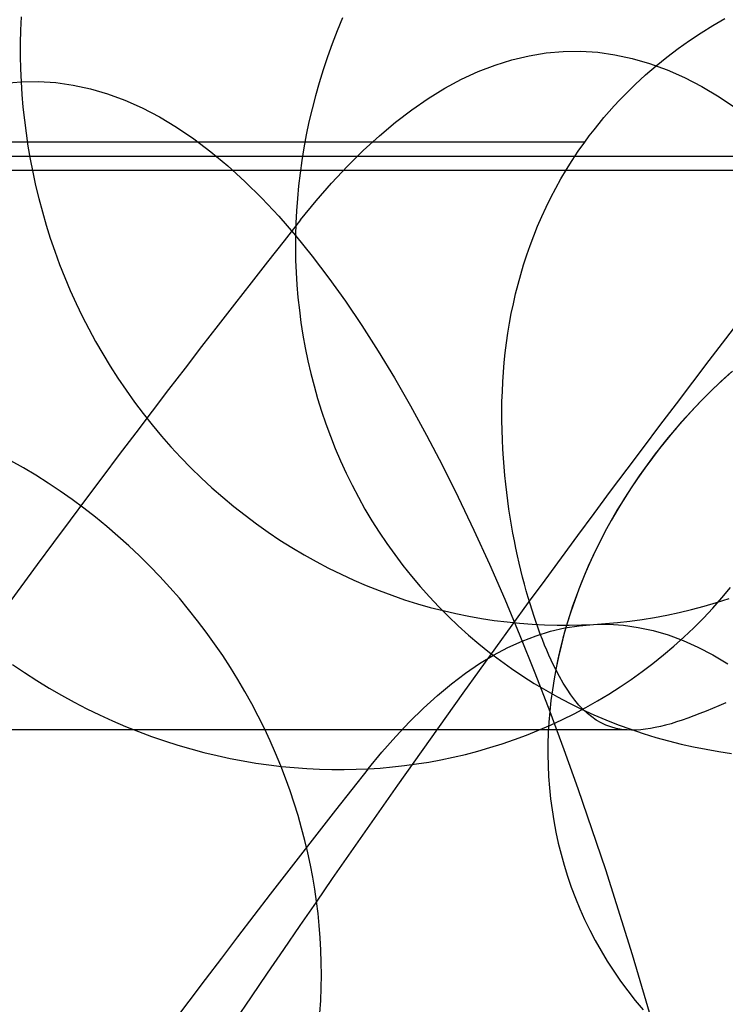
# Model space of a CAD drawing. Extents: x -37 to 483, y -973 to -253.
# Tile 193 of 197: x 376 to 393, y -289 to -266. Entities that reach past the tile are written whole.
import ezdxf

# ---------------------------------------------------------------- set-up
doc = ezdxf.new("R2010")
doc.units = 0
doc.layers.add('PREDEFINITO', color=7, linetype='CONTINUOUS')

msp = doc.modelspace()

# ---------------------------------------------------------------- linework, layer by layer
at = {"layer": 'PREDEFINITO'}
for p, q in [((376.527, -265.9, 194.086), (376.514, -266.204, 194.066)), ((383.949, -265.919, 170.421), (383.826, -266.219, 170.457)), ((392.506, -266.096, 156.332), (392.783, -265.933, 156.305)), ((376.514, -266.204, 194.066), (376.507, -266.506, 194.048)), ((383.826, -266.219, 170.457), (383.71, -266.519, 170.496)), ((391.965, -266.445, 156.384), (392.233, -266.266, 156.359)), ((392.233, -266.266, 156.359), (392.506, -266.096, 156.332)), ((376.507, -266.506, 194.048), (376.507, -266.806, 194.031)), ((383.71, -266.519, 170.496), (383.602, -266.821, 170.536)), ((391.702, -266.631, 156.408), (391.965, -266.445, 156.384)), ((388.258, -266.797, 199.716), (388.653, -266.733, 198.307)), ((388.653, -266.733, 198.307), (389.049, -266.698, 196.891)), ((389.049, -266.698, 196.891), (389.446, -266.693, 195.471)), ((389.446, -266.693, 195.471), (389.845, -266.718, 194.045)), ((389.845, -266.718, 194.045), (390.244, -266.774, 192.616)), ((391.445, -266.827, 156.431), (391.702, -266.631, 156.408)), ((376.507, -266.806, 194.031), (376.513, -267.103, 194.016)), ((383.602, -266.821, 170.536), (383.501, -267.122, 170.578)), ((387.474, -267.012, 202.515), (387.865, -266.89, 201.119)), ((387.865, -266.89, 201.119), (388.258, -266.797, 199.716)), ((390.244, -266.774, 192.616), (390.644, -266.859, 191.183)), ((390.644, -266.859, 191.183), (391.045, -266.976, 189.748)), ((391.045, -266.976, 189.748), (391.446, -267.122, 188.311)), ((391.193, -267.03, 156.451), (391.445, -266.827, 156.431)), ((376.513, -267.103, 194.016), (376.526, -267.397, 194.003)), ((383.501, -267.122, 170.578), (383.409, -267.424, 170.621)), ((386.698, -267.342, 205.282), (387.085, -267.163, 203.903)), ((387.085, -267.163, 203.903), (387.474, -267.012, 202.515)), ((390.948, -267.242, 156.47), (391.193, -267.03, 156.451)), ((391.446, -267.122, 188.311), (391.847, -267.3, 186.873)), ((376.142, -267.43, 195.373), (376.526, -267.397, 194.003)), ((376.526, -267.397, 194.003), (376.926, -267.392, 192.573)), ((376.526, -267.397, 194.003), (376.544, -267.691, 193.991)), ((376.926, -267.392, 192.573), (377.326, -267.419, 191.143)), ((377.326, -267.419, 191.143), (377.726, -267.475, 189.711)), ((383.409, -267.424, 170.621), (383.324, -267.725, 170.667)), ((386.313, -267.549, 206.652), (386.698, -267.342, 205.282)), ((390.709, -267.463, 156.486), (390.948, -267.242, 156.47)), ((391.847, -267.3, 186.873), (392.248, -267.508, 185.434)), ((377.726, -267.475, 189.711), (378.126, -267.562, 188.28)), ((378.126, -267.562, 188.28), (378.525, -267.68, 186.849)), ((385.931, -267.783, 208.013), (386.313, -267.549, 206.652)), ((390.477, -267.692, 156.499), (390.709, -267.463, 156.486)), ((392.248, -267.508, 185.434), (392.649, -267.747, 183.995)), ((376.544, -267.691, 193.991), (376.569, -267.987, 193.98)), ((378.525, -267.68, 186.849), (378.924, -267.827, 185.418)), ((378.924, -267.827, 185.418), (379.323, -268.005, 183.989)), ((383.324, -267.725, 170.667), (383.246, -268.026, 170.714)), ((385.552, -268.044, 209.364), (385.931, -267.783, 208.013)), ((390.229, -267.954, 156.51), (390.352, -267.822, 156.505)), ((390.352, -267.822, 156.505), (390.477, -267.692, 156.499)), ((392.649, -267.747, 183.995), (393.05, -268.017, 182.558)), ((376.569, -267.987, 193.98), (376.601, -268.285, 193.971)), ((379.323, -268.005, 183.989), (379.721, -268.213, 182.561)), ((383.246, -268.026, 170.714), (383.176, -268.326, 170.762)), ((385.175, -268.332, 210.704), (385.552, -268.044, 209.364)), ((389.99, -268.226, 156.517), (390.108, -268.089, 156.514)), ((390.108, -268.089, 156.514), (390.229, -267.954, 156.51)), ((376.601, -268.285, 193.971), (376.639, -268.584, 193.963)), ((379.721, -268.213, 182.561), (380.118, -268.451, 181.136)), ((383.176, -268.326, 170.762), (383.114, -268.625, 170.812)), ((384.801, -268.646, 212.033), (385.175, -268.332, 210.704)), ((389.875, -268.365, 156.518), (389.99, -268.226, 156.517)), ((380.118, -268.451, 181.136), (380.514, -268.719, 179.713)), ((389.651, -268.651, 156.517), (389.762, -268.507, 156.518)), ((389.762, -268.507, 156.518), (389.875, -268.365, 156.518)), ((389.544, -268.797, 156.514), (55.914, -268.797, 156.514)), ((376.639, -268.584, 193.963), (376.684, -268.885, 193.956)), ((380.514, -268.719, 179.713), (380.91, -269.017, 178.293)), ((383.114, -268.625, 170.812), (383.058, -268.923, 170.864)), ((384.43, -268.986, 213.35), (384.801, -268.646, 212.033)), ((389.397, -269.006, 156.508), (389.544, -268.797, 156.514)), ((389.544, -268.797, 156.514), (389.651, -268.651, 156.517)), ((376.684, -268.885, 193.956), (376.736, -269.188, 193.952)), ((380.91, -269.017, 178.293), (381.304, -269.345, 176.877)), ((383.058, -268.923, 170.864), (383.01, -269.219, 170.917)), ((384.063, -269.351, 214.656), (384.43, -268.986, 213.35)), ((389.256, -269.217, 156.498), (389.397, -269.006, 156.508)), ((405.929, -269.123, 144.834), (39.528, -269.123, 144.834)), ((376.736, -269.188, 193.952), (376.796, -269.491, 193.948)), ((383.01, -269.219, 170.917), (382.969, -269.514, 170.971)), ((389.123, -269.43, 156.486), (389.256, -269.217, 156.498)), ((405.929, -269.448, 133.153), (39.528, -269.448, 133.153)), ((381.304, -269.345, 176.877), (381.696, -269.703, 175.464)), ((383.699, -269.74, 215.948), (384.063, -269.351, 214.656)), ((388.996, -269.644, 156.47), (389.123, -269.43, 156.486)), ((376.796, -269.491, 193.948), (376.862, -269.795, 193.947)), ((381.696, -269.703, 175.464), (382.088, -270.09, 174.057)), ((382.969, -269.514, 170.971), (382.935, -269.807, 171.026)), ((388.876, -269.86, 156.451), (388.996, -269.644, 156.47)), ((376.862, -269.795, 193.947), (376.936, -270.1, 193.946)), ((382.935, -269.807, 171.026), (382.908, -270.097, 171.082)), ((383.338, -270.154, 217.228), (383.699, -269.74, 215.948)), ((388.762, -270.077, 156.429), (388.876, -269.86, 156.451)), ((376.936, -270.1, 193.946), (377.017, -270.405, 193.948)), ((382.088, -270.09, 174.057), (382.477, -270.507, 172.654)), ((382.908, -270.097, 171.082), (382.887, -270.385, 171.14)), ((382.981, -270.591, 218.494), (383.338, -270.154, 217.228)), ((388.654, -270.295, 156.403), (388.762, -270.077, 156.429)), ((382.887, -270.385, 171.14), (382.873, -270.671, 171.198)), ((388.553, -270.515, 156.374), (388.654, -270.295, 156.403)), ((377.017, -270.405, 193.948), (377.105, -270.71, 193.951)), ((382.477, -270.507, 172.654), (382.865, -270.954, 171.257)), ((388.457, -270.736, 156.342), (388.553, -270.515, 156.374)), ((377.105, -270.71, 193.951), (377.201, -271.014, 193.956)), ((382.873, -270.671, 171.198), (382.865, -270.954, 171.257)), ((388.368, -270.957, 156.306), (388.457, -270.736, 156.342)), ((377.201, -271.014, 193.956), (377.305, -271.318, 193.963)), ((382.865, -270.954, 171.257), (382.864, -271.236, 171.317)), ((382.865, -270.954, 171.257), (383.251, -271.43, 169.866)), ((388.284, -271.18, 156.267), (388.368, -270.957, 156.306)), ((382.864, -271.236, 171.317), (382.868, -271.521, 171.38)), ((388.206, -271.403, 156.224), (388.284, -271.18, 156.267)), ((377.305, -271.318, 193.963), (377.416, -271.621, 193.972)), ((382.868, -271.521, 171.38), (382.879, -271.807, 171.444)), ((383.251, -271.43, 169.866), (383.635, -271.935, 168.481)), ((388.133, -271.627, 156.178), (388.206, -271.403, 156.224)), ((377.416, -271.621, 193.972), (377.535, -271.923, 193.982)), ((388.066, -271.852, 156.128), (388.133, -271.627, 156.178)), ((377.535, -271.923, 193.982), (377.662, -272.223, 193.994)), ((382.879, -271.807, 171.444), (382.897, -272.095, 171.51)), ((383.635, -271.935, 168.481), (384.017, -272.469, 167.102)), ((388.004, -272.077, 156.075), (388.066, -271.852, 156.128)), ((382.897, -272.095, 171.51), (382.921, -272.385, 171.578)), ((387.948, -272.303, 156.017), (388.004, -272.077, 156.075)), ((377.662, -272.223, 193.994), (377.797, -272.522, 194.008)), ((382.921, -272.385, 171.578), (382.953, -272.675, 171.648)), ((387.896, -272.529, 155.956), (387.948, -272.303, 156.017)), ((377.797, -272.522, 194.008), (377.939, -272.818, 194.024)), ((384.017, -272.469, 167.102), (384.397, -273.032, 165.732)), ((387.849, -272.755, 155.892), (387.896, -272.529, 155.956)), ((377.939, -272.818, 194.024), (378.088, -273.111, 194.042)), ((382.953, -272.675, 171.648), (382.991, -272.967, 171.719)), ((387.808, -272.982, 155.823), (387.849, -272.755, 155.892)), ((378.088, -273.111, 194.042), (378.246, -273.402, 194.062)), ((382.991, -272.967, 171.719), (383.036, -273.259, 171.793)), ((384.397, -273.032, 165.732), (384.775, -273.624, 164.368)), ((387.771, -273.208, 155.751), (387.808, -272.982, 155.823)), ((383.036, -273.259, 171.793), (383.089, -273.552, 171.868)), ((387.738, -273.434, 155.674), (387.771, -273.208, 155.751)), ((378.246, -273.402, 194.062), (378.41, -273.69, 194.083)), ((383.089, -273.552, 171.868), (383.149, -273.846, 171.945)), ((387.711, -273.661, 155.594), (387.738, -273.434, 155.674)), ((378.41, -273.69, 194.083), (378.583, -273.974, 194.107)), ((384.775, -273.624, 164.368), (385.15, -274.244, 163.013)), ((387.687, -273.887, 155.51), (387.711, -273.661, 155.594)), ((378.583, -273.974, 194.107), (378.762, -274.254, 194.132)), ((383.149, -273.846, 171.945), (383.217, -274.139, 172.023)), ((387.668, -274.112, 155.422), (387.687, -273.887, 155.51)), ((378.762, -274.254, 194.132), (378.949, -274.531, 194.16)), ((383.217, -274.139, 172.023), (383.292, -274.431, 172.104)), ((385.15, -274.244, 163.013), (385.522, -274.892, 161.667)), ((387.653, -274.337, 155.33), (387.668, -274.112, 155.422)), ((392.93, -274.108, 146.763), (392.688, -274.33, 146.826)), ((392.955, -274.085, 146.756), (392.727, -274.294, 146.816)), ((383.292, -274.431, 172.104), (383.375, -274.724, 172.186)), ((387.642, -274.562, 155.233), (387.653, -274.337, 155.33)), ((392.688, -274.33, 146.826), (392.453, -274.557, 146.894)), ((392.727, -274.294, 146.816), (392.504, -274.506, 146.878)), ((378.949, -274.531, 194.16), (379.143, -274.803, 194.189)), ((387.634, -274.786, 155.133), (387.642, -274.562, 155.233)), ((392.453, -274.557, 146.894), (392.223, -274.788, 146.965)), ((392.504, -274.506, 146.878), (392.287, -274.723, 146.944)), ((379.143, -274.803, 194.189), (379.344, -275.07, 194.22)), ((383.375, -274.724, 172.186), (383.465, -275.015, 172.269)), ((385.522, -274.892, 161.667), (385.892, -275.569, 160.329)), ((387.631, -275.009, 155.028), (387.634, -274.786, 155.133)), ((392.076, -274.943, 147.014), (391.87, -275.166, 147.086)), ((392.223, -274.788, 146.965), (392, -275.024, 147.04)), ((392.287, -274.723, 146.944), (392.076, -274.943, 147.014)), ((379.344, -275.07, 194.22), (379.552, -275.332, 194.252)), ((383.465, -275.015, 172.269), (383.563, -275.305, 172.354)), ((387.631, -275.231, 154.919), (387.631, -275.009, 155.028)), ((391.87, -275.166, 147.086), (391.67, -275.393, 147.161)), ((392, -275.024, 147.04), (391.783, -275.263, 147.118)), ((379.552, -275.332, 194.252), (379.767, -275.589, 194.287)), ((383.563, -275.305, 172.354), (383.669, -275.594, 172.44)), ((387.635, -275.453, 154.806), (387.631, -275.231, 154.919)), ((391.67, -275.393, 147.161), (391.476, -275.623, 147.24)), ((391.783, -275.263, 147.118), (391.574, -275.506, 147.2)), ((379.767, -275.589, 194.287), (379.988, -275.84, 194.323)), ((383.669, -275.594, 172.44), (383.783, -275.88, 172.528)), ((385.892, -275.569, 160.329), (386.259, -276.272, 159.001)), ((387.642, -275.673, 154.689), (387.635, -275.453, 154.806)), ((391.476, -275.623, 147.24), (391.288, -275.855, 147.321)), ((391.574, -275.506, 147.2), (391.371, -275.752, 147.285)), ((379.988, -275.84, 194.323), (380.215, -276.086, 194.362)), ((387.653, -275.893, 154.567), (387.642, -275.673, 154.689)), ((391.371, -275.752, 147.285), (391.175, -276.001, 147.373)), ((383.783, -275.88, 172.528), (383.905, -276.165, 172.618)), ((387.666, -276.098, 154.448), (387.653, -275.893, 154.567)), ((391.175, -276.001, 147.373), (390.987, -276.252, 147.465)), ((391.288, -275.855, 147.321), (391.107, -276.09, 147.406)), ((376.581, -276.323, 266.498), (376.292, -276.158, 266.491)), ((380.215, -276.086, 194.362), (380.448, -276.325, 194.401)), ((383.905, -276.165, 172.618), (384.034, -276.447, 172.708)), ((386.259, -276.272, 159.001), (386.623, -277.003, 157.683)), ((387.681, -276.301, 154.327), (387.666, -276.098, 154.448)), ((387.699, -276.502, 154.202), (387.681, -276.301, 154.327)), ((390.987, -276.252, 147.465), (390.805, -276.507, 147.56)), ((391.107, -276.09, 147.406), (390.932, -276.328, 147.493)), ((376.868, -276.496, 266.501), (376.581, -276.323, 266.498)), ((377.151, -276.676, 266.501), (376.868, -276.496, 266.501)), ((380.448, -276.325, 194.401), (380.688, -276.558, 194.443)), ((384.034, -276.447, 172.708), (384.171, -276.727, 172.8)), ((387.719, -276.7, 154.074), (387.699, -276.502, 154.202)), ((390.805, -276.507, 147.56), (390.632, -276.763, 147.657)), ((390.932, -276.328, 147.493), (390.763, -276.567, 147.582)), ((377.43, -276.863, 266.498), (377.151, -276.676, 266.501)), ((380.688, -276.558, 194.443), (380.932, -276.784, 194.486)), ((384.171, -276.727, 172.8), (384.316, -277.003, 172.893)), ((387.742, -276.895, 153.943), (387.719, -276.7, 154.074)), ((390.632, -276.763, 147.657), (390.465, -277.021, 147.757)), ((390.763, -276.567, 147.582), (390.602, -276.809, 147.675)), ((377.706, -277.057, 266.491), (377.43, -276.863, 266.498)), ((380.932, -276.784, 194.486), (381.183, -277.004, 194.531)), ((387.767, -277.088, 153.81), (387.742, -276.895, 153.943)), ((390.602, -276.809, 147.675), (390.446, -277.052, 147.769)), ((377.977, -277.258, 266.481), (377.706, -277.057, 266.491)), ((381.183, -277.004, 194.531), (381.438, -277.216, 194.577)), ((381.438, -277.216, 194.577), (381.698, -277.421, 194.625)), ((384.316, -277.003, 172.893), (384.469, -277.277, 172.986)), ((386.623, -277.003, 157.683), (386.984, -277.762, 156.375)), ((387.794, -277.277, 153.673), (387.767, -277.088, 153.81)), ((390.446, -277.052, 147.769), (390.298, -277.296, 147.866)), ((390.465, -277.021, 147.757), (390.307, -277.281, 147.86)), ((378.243, -277.465, 266.467), (377.977, -277.258, 266.481)), ((381.698, -277.421, 194.625), (381.962, -277.619, 194.674)), ((384.469, -277.277, 172.986), (384.629, -277.546, 173.081)), ((387.823, -277.465, 153.534), (387.794, -277.277, 153.673)), ((390.307, -277.281, 147.86), (390.156, -277.543, 147.966)), ((390.298, -277.296, 147.866), (390.156, -277.542, 147.965)), ((378.505, -277.679, 266.45), (378.243, -277.465, 266.467)), ((381.962, -277.619, 194.674), (382.231, -277.809, 194.725)), ((384.629, -277.546, 173.081), (384.797, -277.812, 173.177)), ((387.854, -277.649, 153.393), (387.823, -277.465, 153.534)), ((387.886, -277.83, 153.248), (387.854, -277.649, 153.393)), ((390.156, -277.543, 147.966), (390.012, -277.805, 148.074)), ((390.156, -277.542, 147.965), (390.021, -277.789, 148.067)), ((378.762, -277.899, 266.43), (378.505, -277.679, 266.45)), ((379.013, -278.126, 266.406), (378.762, -277.899, 266.43)), ((382.231, -277.809, 194.725), (382.504, -277.992, 194.777)), ((384.797, -277.812, 173.177), (384.973, -278.073, 173.273)), ((386.984, -277.762, 156.375), (387.342, -278.547, 155.078)), ((387.92, -278.008, 153.102), (387.886, -277.83, 153.248)), ((390.012, -277.805, 148.074), (389.876, -278.069, 148.184)), ((390.021, -277.789, 148.067), (389.893, -278.036, 148.17)), ((379.259, -278.358, 266.379), (379.013, -278.126, 266.406)), ((382.504, -277.992, 194.777), (382.781, -278.166, 194.83)), ((384.973, -278.073, 173.273), (385.155, -278.33, 173.37)), ((387.956, -278.183, 152.952), (387.92, -278.008, 153.102)), ((389.876, -278.069, 148.184), (389.748, -278.332, 148.296)), ((389.893, -278.036, 148.17), (389.771, -278.284, 148.275)), ((382.781, -278.166, 194.83), (383.061, -278.333, 194.885)), ((383.061, -278.333, 194.885), (383.344, -278.492, 194.94)), ((385.155, -278.33, 173.37), (385.345, -278.582, 173.468)), ((387.993, -278.356, 152.8), (387.956, -278.183, 152.952)), ((388.031, -278.524, 152.646), (387.993, -278.356, 152.8)), ((389.748, -278.332, 148.296), (389.628, -278.597, 148.41)), ((389.771, -278.284, 148.275), (389.657, -278.532, 148.382)), ((379.498, -278.595, 266.348), (379.259, -278.358, 266.379)), ((383.344, -278.492, 194.94), (383.629, -278.642, 194.997)), ((385.345, -278.582, 173.468), (385.542, -278.829, 173.567)), ((387.342, -278.547, 155.078), (387.696, -279.359, 153.792)), ((388.071, -278.69, 152.49), (388.031, -278.524, 152.646)), ((389.657, -278.532, 148.382), (389.549, -278.781, 148.49)), ((379.732, -278.838, 266.315), (379.498, -278.595, 266.348)), ((383.629, -278.642, 194.997), (383.917, -278.784, 195.055)), ((383.917, -278.784, 195.055), (384.208, -278.918, 195.113)), ((388.111, -278.853, 152.331), (388.071, -278.69, 152.49)), ((389.549, -278.781, 148.49), (389.448, -279.029, 148.6)), ((389.628, -278.597, 148.41), (389.516, -278.861, 148.526)), ((379.96, -279.086, 266.278), (379.732, -278.838, 266.315)), ((384.208, -278.918, 195.113), (384.5, -279.044, 195.173)), ((385.542, -278.829, 173.567), (385.745, -279.07, 173.665)), ((388.153, -279.012, 152.17), (388.111, -278.853, 152.331)), ((388.196, -279.168, 152.007), (388.153, -279.012, 152.17)), ((389.448, -279.029, 148.6), (389.353, -279.277, 148.712)), ((389.516, -278.861, 148.526), (389.411, -279.125, 148.643)), ((380.181, -279.339, 266.238), (379.96, -279.086, 266.278)), ((384.5, -279.044, 195.173), (384.794, -279.161, 195.233)), ((384.794, -279.161, 195.233), (385.089, -279.27, 195.294)), ((385.745, -279.07, 173.665), (385.956, -279.306, 173.764)), ((388.239, -279.321, 151.841), (388.196, -279.168, 152.007)), ((389.411, -279.125, 148.643), (389.313, -279.388, 148.762)), ((392.711, -279.329, 217.931), (392.914, -279.088, 218.053)), ((380.395, -279.596, 266.195), (380.181, -279.339, 266.238)), ((385.089, -279.27, 195.294), (385.384, -279.371, 195.356)), ((385.384, -279.371, 195.356), (385.681, -279.464, 195.419)), ((385.681, -279.464, 195.419), (385.978, -279.548, 195.481)), ((385.956, -279.306, 173.764), (386.172, -279.536, 173.864)), ((387.696, -279.359, 153.792), (388.047, -280.198, 152.518)), ((388.284, -279.47, 151.674), (388.239, -279.321, 151.841)), ((388.329, -279.616, 151.504), (388.284, -279.47, 151.674)), ((389.313, -279.388, 148.762), (389.223, -279.651, 148.883)), ((389.353, -279.277, 148.712), (389.266, -279.524, 148.824)), ((392.302, -279.518, 196.922), (392.59, -279.433, 196.993)), ((392.501, -279.565, 217.809), (392.711, -279.329, 217.931)), ((392.59, -279.433, 196.993), (392.878, -279.34, 197.063)), ((380.602, -279.857, 266.149), (380.395, -279.596, 266.195)), ((385.978, -279.548, 195.481), (386.274, -279.624, 195.545)), ((386.172, -279.536, 173.864), (386.395, -279.76, 173.963)), ((386.274, -279.624, 195.545), (386.571, -279.692, 195.609)), ((386.571, -279.692, 195.609), (386.867, -279.752, 195.673)), ((388.375, -279.758, 151.333), (388.329, -279.616, 151.504)), ((389.223, -279.651, 148.883), (389.141, -279.913, 149.004)), ((389.266, -279.524, 148.824), (389.185, -279.771, 148.938)), ((391.44, -279.726, 196.715), (391.727, -279.664, 196.783)), ((391.727, -279.664, 196.783), (392.014, -279.595, 196.853)), ((392.014, -279.595, 196.853), (392.302, -279.518, 196.922)), ((392.285, -279.795, 217.688), (392.501, -279.565, 217.809)), ((380.803, -280.123, 266.099), (380.602, -279.857, 266.149)), ((386.395, -279.76, 173.963), (386.625, -279.978, 174.062)), ((386.867, -279.752, 195.673), (387.163, -279.805, 195.737)), ((387.163, -279.805, 195.737), (387.457, -279.849, 195.801)), ((387.457, -279.849, 195.801), (387.75, -279.886, 195.866)), ((387.75, -279.886, 195.866), (388.041, -279.915, 195.931)), ((388.041, -279.915, 195.931), (388.331, -279.937, 195.996)), ((388.331, -279.937, 195.996), (388.619, -279.952, 196.06)), ((388.422, -279.897, 151.159), (388.375, -279.758, 151.333)), ((388.47, -280.033, 150.984), (388.422, -279.897, 151.159)), ((389.141, -279.913, 149.004), (389.066, -280.174, 149.127)), ((389.185, -279.771, 148.938), (389.11, -280.017, 149.053)), ((389.416, -279.972, 197.5), (389.747, -279.943, 196.317)), ((389.469, -279.955, 196.253), (389.747, -279.943, 196.317)), ((389.747, -279.943, 196.317), (390.025, -279.924, 196.382)), ((389.747, -279.943, 196.317), (390.092, -279.939, 195.084)), ((390.025, -279.924, 196.382), (390.305, -279.899, 196.447)), ((390.092, -279.939, 195.084), (390.438, -279.962, 193.849)), ((390.305, -279.899, 196.447), (390.586, -279.866, 196.513)), ((390.586, -279.866, 196.513), (390.87, -279.827, 196.579)), ((390.87, -279.827, 196.579), (391.154, -279.78, 196.647)), ((391.154, -279.78, 196.647), (391.44, -279.726, 196.715)), ((392.063, -280.018, 217.567), (392.285, -279.795, 217.688)), ((380.996, -280.391, 266.048), (380.803, -280.123, 266.099)), ((386.625, -279.978, 174.062), (386.859, -280.189, 174.162)), ((388.426, -280.203, 201.035), (388.756, -280.101, 199.859)), ((388.518, -280.165, 150.807), (388.47, -280.033, 150.984)), ((388.567, -280.294, 150.628), (388.518, -280.165, 150.807)), ((388.619, -279.952, 196.06), (388.905, -279.96, 196.125)), ((388.756, -280.101, 199.859), (389.086, -280.024, 198.68)), ((388.905, -279.96, 196.125), (389.188, -279.961, 196.189)), ((389.066, -280.174, 149.127), (388.998, -280.434, 149.251)), ((389.11, -280.017, 149.053), (389.042, -280.262, 149.169)), ((389.086, -280.024, 198.68), (389.416, -279.972, 197.5)), ((389.188, -279.961, 196.189), (389.469, -279.955, 196.253)), ((390.438, -279.962, 193.849), (390.783, -280.011, 192.614)), ((390.783, -280.011, 192.614), (391.128, -280.086, 191.378)), ((391.128, -280.086, 191.378), (391.473, -280.187, 190.143)), ((391.836, -280.235, 217.447), (392.063, -280.018, 217.567)), ((381.183, -280.663, 265.993), (380.996, -280.391, 266.048)), ((386.859, -280.189, 174.162), (387.1, -280.393, 174.261)), ((387.1, -280.393, 174.261), (387.346, -280.59, 174.36)), ((387.768, -280.477, 203.38), (388.097, -280.328, 202.209)), ((388.047, -280.198, 152.518), (388.395, -281.062, 151.256)), ((388.097, -280.328, 202.209), (388.426, -280.203, 201.035)), ((388.617, -280.419, 150.447), (388.567, -280.294, 150.628)), ((389.042, -280.262, 149.169), (388.981, -280.505, 149.285)), ((391.473, -280.187, 190.143), (391.817, -280.314, 188.908)), ((391.603, -280.445, 217.328), (391.836, -280.235, 217.447)), ((391.817, -280.314, 188.908), (392.161, -280.468, 187.675)), ((387.346, -280.59, 174.36), (387.597, -280.78, 174.458)), ((387.441, -280.651, 204.547), (387.768, -280.477, 203.38)), ((388.668, -280.54, 150.265), (388.617, -280.419, 150.447)), ((388.719, -280.657, 150.081), (388.668, -280.54, 150.265)), ((388.981, -280.505, 149.285), (388.926, -280.748, 149.403)), ((388.998, -280.434, 149.251), (388.938, -280.692, 149.376)), ((391.364, -280.648, 217.21), (391.603, -280.445, 217.328)), ((392.161, -280.468, 187.675), (392.505, -280.647, 186.443)), ((381.362, -280.938, 265.935), (381.183, -280.663, 265.993)), ((386.789, -281.069, 206.869), (387.114, -280.848, 205.71)), ((387.114, -280.848, 205.71), (387.441, -280.651, 204.547)), ((387.597, -280.78, 174.458), (387.852, -280.963, 174.556)), ((388.771, -280.771, 149.896), (388.719, -280.657, 150.081)), ((388.823, -280.882, 149.709), (388.771, -280.771, 149.896)), ((388.926, -280.748, 149.403), (388.877, -280.988, 149.521)), ((388.938, -280.692, 149.376), (388.884, -280.948, 149.501)), ((390.873, -281.032, 216.978), (391.121, -280.844, 217.093)), ((391.121, -280.844, 217.093), (391.364, -280.648, 217.21)), ((392.505, -280.647, 186.443), (392.848, -280.853, 185.212)), ((376.328, -280.866, 213.744), (376.606, -281.056, 213.747)), ((376.606, -281.056, 213.747), (376.887, -281.238, 213.753)), ((381.533, -281.216, 265.875), (381.362, -280.938, 265.935)), ((386.464, -281.314, 208.024), (386.789, -281.069, 206.869)), ((387.852, -280.963, 174.556), (388.113, -281.138, 174.654)), ((388.395, -281.062, 151.256), (388.738, -281.953, 150.007)), ((388.877, -280.988, 149.521), (388.823, -280.882, 149.709)), ((388.884, -280.948, 149.501), (388.838, -281.203, 149.627)), ((388.962, -281.149, 149.22), (388.877, -280.988, 149.521)), ((390.621, -281.213, 216.863), (390.873, -281.032, 216.978)), ((376.887, -281.238, 213.753), (377.172, -281.413, 213.762)), ((381.697, -281.496, 265.813), (381.533, -281.216, 265.875)), ((386.141, -281.583, 209.174), (386.464, -281.314, 208.024)), ((388.113, -281.138, 174.654), (388.377, -281.306, 174.75)), ((388.377, -281.306, 174.75), (388.645, -281.466, 174.846)), ((388.838, -281.203, 149.627), (388.798, -281.455, 149.753)), ((389.048, -281.3, 148.916), (388.962, -281.149, 149.22)), ((389.136, -281.442, 148.61), (389.048, -281.3, 148.916)), ((390.364, -281.387, 216.751), (390.621, -281.213, 216.863)), ((377.172, -281.413, 213.762), (377.46, -281.58, 213.774)), ((381.854, -281.778, 265.748), (381.697, -281.496, 265.813)), ((388.645, -281.466, 174.846), (388.917, -281.619, 174.941)), ((388.798, -281.455, 149.753), (388.765, -281.705, 149.88)), ((389.225, -281.573, 148.302), (389.136, -281.442, 148.61)), ((390.104, -281.554, 216.639), (390.364, -281.387, 216.751)), ((377.46, -281.58, 213.774), (377.751, -281.74, 213.789)), ((377.751, -281.74, 213.789), (378.044, -281.891, 213.808)), ((385.819, -281.875, 210.318), (386.141, -281.583, 209.174)), ((388.765, -281.705, 149.88), (388.738, -281.953, 150.007)), ((388.917, -281.619, 174.941), (389.193, -281.763, 175.036)), ((389.193, -281.763, 175.036), (389.471, -281.9, 175.129)), ((389.317, -281.694, 147.992), (389.225, -281.573, 148.302)), ((389.411, -281.806, 147.681), (389.317, -281.694, 147.992)), ((389.573, -281.863, 216.421), (389.84, -281.712, 216.529)), ((389.84, -281.712, 216.529), (390.104, -281.554, 216.639)), ((392.801, -281.756, 140.713), (392.646, -281.822, 140.898)), ((378.044, -281.891, 213.808), (378.34, -282.035, 213.829)), ((382.003, -282.062, 265.68), (381.854, -281.778, 265.748)), ((385.498, -282.191, 211.457), (385.819, -281.875, 210.318)), ((388.738, -281.953, 150.007), (388.718, -282.201, 150.135)), ((388.738, -281.953, 150.007), (389.065, -282.832, 148.82)), ((389.303, -282.006, 216.315), (389.573, -281.863, 216.421)), ((389.507, -281.908, 147.368), (389.411, -281.806, 147.681)), ((389.471, -281.9, 175.129), (389.752, -282.029, 175.221)), ((389.606, -282, 147.054), (389.507, -281.908, 147.368)), ((392.348, -281.946, 141.278), (392.204, -282.004, 141.473)), ((392.495, -281.886, 141.086), (392.348, -281.946, 141.278)), ((392.646, -281.822, 140.898), (392.495, -281.886, 141.086)), ((378.34, -282.035, 213.829), (378.638, -282.172, 213.853)), ((378.638, -282.172, 213.853), (378.937, -282.3, 213.88)), ((382.145, -282.348, 265.611), (382.003, -282.062, 265.68)), ((385.179, -282.531, 212.591), (385.498, -282.191, 211.457)), ((388.718, -282.201, 150.135), (388.704, -282.45, 150.265)), ((388.756, -282.269, 216.108), (389.031, -282.142, 216.211)), ((389.031, -282.142, 216.211), (389.303, -282.006, 216.315)), ((389.708, -282.082, 146.739), (389.606, -282, 147.054)), ((389.813, -282.154, 146.423), (389.708, -282.082, 146.739)), ((389.752, -282.029, 175.221), (390.035, -282.15, 175.312)), ((389.922, -282.217, 146.107), (389.813, -282.154, 146.423)), ((390.035, -282.27, 145.791), (389.922, -282.217, 146.107)), ((390.035, -282.15, 175.312), (390.321, -282.262, 175.402)), ((391.665, -282.198, 142.284), (391.538, -282.237, 142.495)), ((391.794, -282.155, 142.076), (391.665, -282.198, 142.284)), ((391.927, -282.108, 141.872), (391.794, -282.155, 142.076)), ((392.064, -282.058, 141.671), (391.927, -282.108, 141.872)), ((392.204, -282.004, 141.473), (392.064, -282.058, 141.671)), ((390.527, -282.383, 144.529), (54.93, -282.383, 144.529)), ((378.937, -282.3, 213.88), (379.237, -282.42, 213.91)), ((379.237, -282.42, 213.91), (379.539, -282.533, 213.943)), ((382.278, -282.634, 265.539), (382.145, -282.348, 265.611)), ((388.2, -282.501, 215.91), (388.479, -282.389, 216.008)), ((388.479, -282.389, 216.008), (388.756, -282.269, 216.108)), ((388.704, -282.45, 150.265), (388.696, -282.701, 150.398)), ((390.151, -282.313, 145.475), (390.035, -282.27, 145.791)), ((390.272, -282.346, 145.159), (390.151, -282.313, 145.475)), ((390.397, -282.369, 144.844), (390.272, -282.346, 145.159)), ((390.321, -282.262, 175.402), (390.608, -282.367, 175.49)), ((390.527, -282.383, 144.529), (390.397, -282.369, 144.844)), ((390.629, -282.387, 144.291), (390.527, -282.383, 144.529)), ((390.608, -282.367, 175.49), (390.897, -282.464, 175.577)), ((390.733, -282.385, 144.056), (390.629, -282.387, 144.291)), ((390.84, -282.379, 143.824), (390.733, -282.385, 144.056)), ((390.95, -282.367, 143.595), (390.84, -282.379, 143.824)), ((391.062, -282.35, 143.369), (390.95, -282.367, 143.595)), ((391.176, -282.329, 143.146), (391.062, -282.35, 143.369)), ((391.294, -282.302, 142.926), (391.176, -282.329, 143.146)), ((391.414, -282.272, 142.709), (391.294, -282.302, 142.926)), ((391.538, -282.237, 142.495), (391.414, -282.272, 142.709)), ((379.539, -282.533, 213.943), (379.841, -282.637, 213.978)), ((379.841, -282.637, 213.978), (380.144, -282.733, 214.016)), ((382.405, -282.922, 265.465), (382.278, -282.634, 265.539)), ((384.861, -282.894, 213.717), (385.179, -282.531, 212.591)), ((387.639, -282.702, 215.719), (387.92, -282.605, 215.813)), ((387.92, -282.605, 215.813), (388.2, -282.501, 215.91)), ((390.897, -282.464, 175.577), (391.187, -282.553, 175.663)), ((391.187, -282.553, 175.663), (391.478, -282.634, 175.747)), ((391.478, -282.634, 175.747), (391.769, -282.707, 175.83)), ((380.144, -282.733, 214.016), (380.446, -282.822, 214.056)), ((380.446, -282.822, 214.056), (380.749, -282.903, 214.099)), ((380.749, -282.903, 214.099), (381.051, -282.976, 214.144)), ((384.546, -283.28, 214.838), (384.861, -282.894, 213.717)), ((386.791, -282.946, 215.451), (387.074, -282.872, 215.538)), ((387.074, -282.872, 215.538), (387.357, -282.791, 215.627)), ((387.357, -282.791, 215.627), (387.639, -282.702, 215.719)), ((388.696, -282.701, 150.398), (388.694, -282.953, 150.534)), ((389.065, -282.832, 148.82), (389.387, -283.734, 147.646)), ((391.769, -282.707, 175.83), (392.061, -282.772, 175.911)), ((392.061, -282.772, 175.911), (392.353, -282.83, 175.99)), ((392.353, -282.83, 175.99), (392.644, -282.88, 176.068)), ((392.644, -282.88, 176.068), (392.936, -282.923, 176.144)), ((381.051, -282.976, 214.144), (381.352, -283.041, 214.192)), ((381.352, -283.041, 214.192), (381.652, -283.098, 214.241)), ((381.652, -283.098, 214.241), (381.951, -283.148, 214.293)), ((382.524, -283.21, 265.39), (382.405, -282.922, 265.465)), ((385.661, -283.168, 215.125), (385.943, -283.124, 215.203)), ((385.943, -283.124, 215.203), (386.225, -283.072, 215.283)), ((386.225, -283.072, 215.283), (386.508, -283.012, 215.366)), ((386.508, -283.012, 215.366), (386.791, -282.946, 215.451)), ((388.694, -282.953, 150.534), (388.7, -283.206, 150.671)), ((381.951, -283.148, 214.293), (382.248, -283.191, 214.347)), ((382.248, -283.191, 214.347), (382.544, -283.226, 214.403)), ((382.635, -283.498, 265.312), (382.524, -283.21, 265.39)), ((382.544, -283.226, 214.403), (382.837, -283.254, 214.46)), ((382.837, -283.254, 214.46), (383.129, -283.275, 214.519)), ((383.129, -283.275, 214.519), (383.418, -283.289, 214.58)), ((383.418, -283.289, 214.58), (383.704, -283.297, 214.642)), ((383.704, -283.297, 214.642), (383.988, -283.298, 214.706)), ((383.988, -283.298, 214.706), (384.268, -283.292, 214.771)), ((384.268, -283.292, 214.771), (384.546, -283.28, 214.838)), ((384.546, -283.28, 214.838), (384.822, -283.262, 214.906)), ((384.822, -283.262, 214.906), (385.101, -283.238, 214.977)), ((385.101, -283.238, 214.977), (385.38, -283.206, 215.05)), ((385.38, -283.206, 215.05), (385.661, -283.168, 215.125)), ((388.7, -283.206, 150.671), (388.712, -283.461, 150.81)), ((382.739, -283.787, 265.233), (382.635, -283.498, 265.312)), ((388.712, -283.461, 150.81), (388.731, -283.717, 150.952)), ((382.835, -284.075, 265.152), (382.739, -283.787, 265.233)), ((388.731, -283.717, 150.952), (388.757, -283.973, 151.096)), ((389.387, -283.734, 147.646), (390.022, -285.608, 145.335)), ((388.757, -283.973, 151.096), (388.79, -284.229, 151.241)), ((382.924, -284.363, 265.07), (382.835, -284.075, 265.152)), ((388.79, -284.229, 151.241), (388.831, -284.486, 151.388)), ((383.006, -284.65, 264.986), (382.924, -284.363, 265.07)), ((388.831, -284.486, 151.388), (388.879, -284.743, 151.537)), ((383.08, -284.936, 264.902), (383.006, -284.65, 264.986)), ((383.148, -285.22, 264.816), (383.08, -284.936, 264.902)), ((388.879, -284.743, 151.537), (388.934, -284.999, 151.688)), ((388.934, -284.999, 151.688), (388.998, -285.255, 151.84)), ((383.208, -285.504, 264.728), (383.148, -285.22, 264.816)), ((388.998, -285.255, 151.84), (389.069, -285.51, 151.994)), ((383.262, -285.786, 264.64), (383.208, -285.504, 264.728)), ((389.069, -285.51, 151.994), (389.148, -285.764, 152.148)), ((390.022, -285.608, 145.335), (390.64, -287.572, 143.078)), ((383.309, -286.066, 264.551), (383.262, -285.786, 264.64)), ((389.148, -285.764, 152.148), (389.235, -286.017, 152.304)), ((383.349, -286.344, 264.462), (383.309, -286.066, 264.551)), ((389.235, -286.017, 152.304), (389.329, -286.268, 152.461)), ((389.329, -286.268, 152.461), (389.432, -286.517, 152.618)), ((383.384, -286.622, 264.37), (383.349, -286.344, 264.462)), ((389.432, -286.517, 152.618), (389.543, -286.764, 152.777)), ((383.412, -286.903, 264.277), (383.384, -286.622, 264.37)), ((389.543, -286.764, 152.777), (389.662, -287.009, 152.936)), ((383.434, -287.186, 264.181), (383.412, -286.903, 264.277)), ((383.45, -287.472, 264.083), (383.434, -287.186, 264.181)), ((389.662, -287.009, 152.936), (389.788, -287.251, 153.095)), ((389.788, -287.251, 153.095), (389.923, -287.49, 153.255)), ((383.46, -287.76, 263.983), (383.45, -287.472, 264.083)), ((389.923, -287.49, 153.255), (390.065, -287.726, 153.414)), ((390.64, -287.572, 143.078), (391.243, -289.623, 140.876)), ((383.462, -288.05, 263.88), (383.46, -287.76, 263.983)), ((390.065, -287.726, 153.414), (390.215, -287.959, 153.574)), ((383.458, -288.341, 263.776), (383.462, -288.05, 263.88)), ((390.215, -287.959, 153.574), (390.373, -288.187, 153.733)), ((383.447, -288.635, 263.669), (383.458, -288.341, 263.776)), ((390.373, -288.187, 153.733), (390.539, -288.412, 153.892)), ((390.539, -288.412, 153.892), (390.711, -288.633, 154.051)), ((383.429, -288.929, 263.56), (383.447, -288.635, 263.669)), ((390.711, -288.633, 154.051), (390.892, -288.849, 154.209))]:
    msp.add_line(p, q, dxfattribs=at)
at = {"layer": 'PREDEFINITO', "extrusion": (0.963019, -0.006181, 0.269363)}
for centre, radius, start, end in [((-1269.318, -238.971, 428.745), 1072.494, 19.031551, 24.163342), ((-1271.886, -240.148, 442.179), 1062.594, 19.031551, 24.163342), ((-1272.166, -239.544, 429.345), 1062.093, 19.031514, 24.163379), ((-1275.042, -240.128, 429.945), 1051.724, 19.031551, 24.163342)]:
    msp.add_arc(centre, radius, start, end, dxfattribs=at)

doc.saveas('drawing.dxf')
